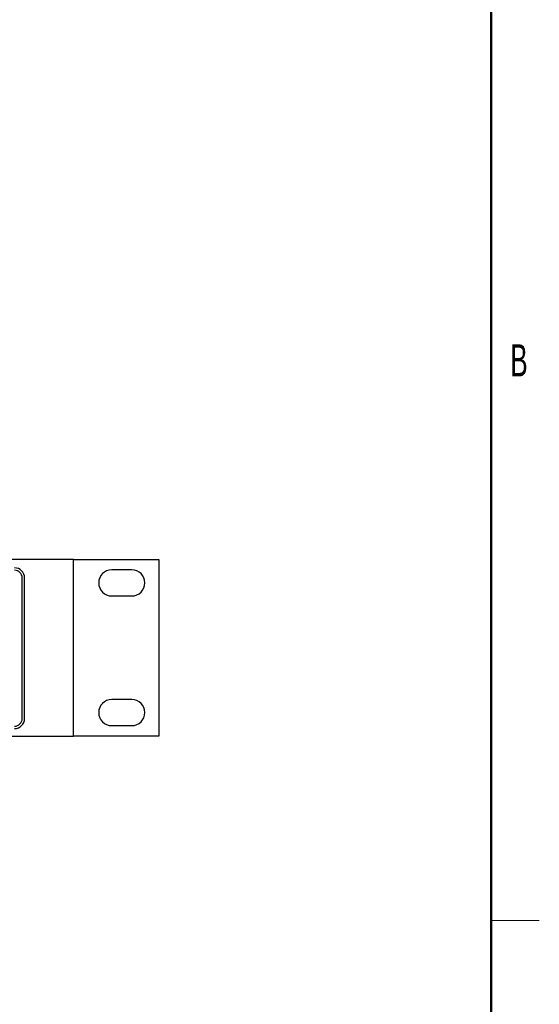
# Model space of a CAD drawing. Header units: millimetres. Extents: x 0 to 844, y -2 to 552.
# Tile 57 of 65: x 780 to 844, y 129 to 252. Entities that reach past the tile are written whole.
import ezdxf

# ---------------------------------------------------------------- set-up
doc = ezdxf.new("R2010")
doc.units = ezdxf.units.MM
doc.styles.add('SLDTEXTSTYLE0', font='TXT', dxfattribs={"width": 0.605})

msp = doc.modelspace()

# ---------------------------------------------------------------- linework, layer by layer
at = {"color": 7, "linetype": 'Continuous', "lineweight": 50}
msp.add_line((838.2, 546.1), (838.2, 12.7), dxfattribs=at)
at = {"color": 7, "linetype": 'Continuous', "lineweight": 25}
for p, q in [((786.222, 184.664), (566.222, 184.664)), ((786.222, 184.664), (796.872, 184.664)), ((786.222, 162.664), (786.222, 184.664)), ((796.872, 184.664), (796.872, 162.664)), ((793.497, 183.364), (790.997, 183.364)), ((779.854, 164.851), (779.854, 182.358)), ((780.154, 164.851), (780.154, 182.358)), ((790.997, 180.114), (793.497, 180.114)), ((793.497, 167.214), (790.997, 167.214)), ((790.997, 163.964), (793.497, 163.964)), ((566.222, 162.664), (786.222, 162.664)), ((796.872, 162.664), (786.222, 162.664))]:
    msp.add_line(p, q, dxfattribs=at)
at = {"color": 7, "linetype": 'Continuous', "lineweight": 18}
msp.add_line((838.2, 139.7), (844.2, 139.7), dxfattribs=at)
at = {"color": 7, "linetype": 'Continuous', "lineweight": 25}
for centre, radius, start, end in [((778.904, 182.358), 1.25, 0, 90), ((778.904, 182.358), 0.95, 0, 90), ((790.997, 181.739), 1.625, 90, 270), ((793.497, 181.739), 1.625, 270, 90), ((790.997, 165.589), 1.625, 90, 270), ((793.497, 165.589), 1.625, 270, 90), ((778.904, 164.851), 0.95, 270, 0), ((778.904, 164.851), 1.25, 270, 0)]:
    msp.add_arc(centre, radius, start, end, dxfattribs=at)

# ---------------------------------------------------------------- texts
at = {"color": 7, "linetype": 'Continuous', "lineweight": 0, "insert": (841.674, 211.448), "char_height": 4, "attachment_point": 2, "style": 'SLDTEXTSTYLE0'}
msp.add_mtext('B', dxfattribs=at)

doc.saveas('drawing.dxf')
